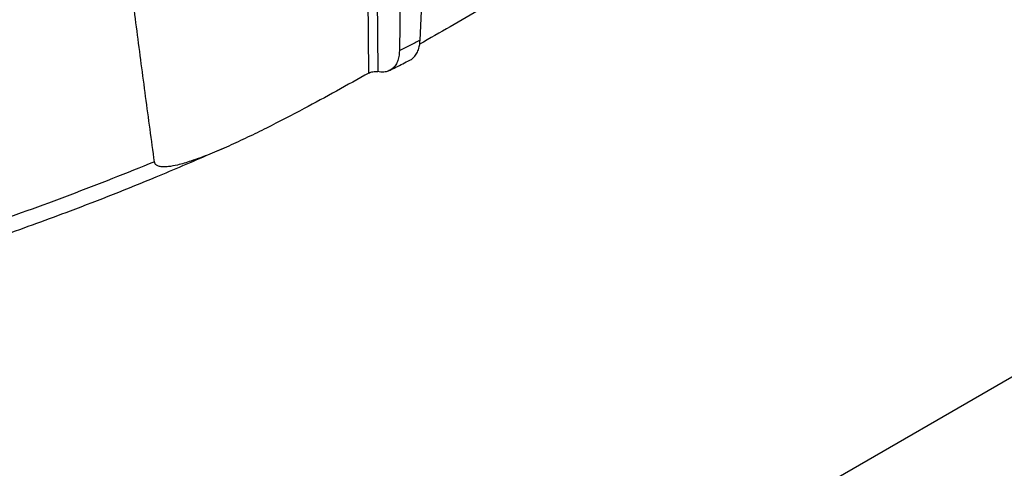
# Model space of a CAD drawing. Header units: millimetres. Extents: x 15 to 415, y 5 to 292.
# Tile 8 of 38: x 94.79 to 111.32, y 217.47 to 225.01. Entities that reach past the tile are written whole.
import ezdxf

# ---------------------------------------------------------------- set-up
doc = ezdxf.new("R2010")
doc.units = ezdxf.units.MM

msp = doc.modelspace()

# ---------------------------------------------------------------- linework, layer by layer
at = {"color": 8, "linetype": 'Continuous', "lineweight": 25}
for p, q in [((100.6522, 224.1103), (100.6067, 229.6001)), ((100.7545, 229.6677), (100.8004, 224.1332))]:
    msp.add_line(p, q, dxfattribs=at)
at = {"color": 7, "linetype": 'Continuous', "lineweight": 25}
for p, q in [((99.4546, 212.0878), (118.6879, 223.1909)), ((98.1077, 222.8019), (98.2142, 222.8471))]:
    msp.add_line(p, q, dxfattribs=at)
at = {"color": 7, "linetype": 'Continuous', "lineweight": 25, "flags": 128}
for points in [[(101.5143, 224.6631), (101.6376, 227.341), (101.7609, 230.019)], [(101.237, 229.7519), (101.2134, 228.0516), (101.1887, 226.2681), (101.1639, 224.4846)]]:
    msp.add_lwpolyline(points, dxfattribs=at)
at = {"color": 7, "linetype": 'Continuous', "lineweight": 25}
for points, knots in [([(97.0531, 222.6187), (97.0033, 222.9842), (96.9037, 223.7152), (96.7591, 224.8153), (96.6173, 225.9175), (96.5254, 226.6543), (96.4795, 227.0227)], [0, 0, 0, 0, 0.24999293, 0.49998899, 0.74999332, 1, 1, 1, 1]), ([(103.0924, 225.5082), (102.7341, 225.3011), (102.2042, 224.9949), (101.6744, 224.6921), (101.5029, 224.594)], [0, 0, 0, 0, 0.67622968, 1, 1, 1, 1]), ([(101.5143, 224.6631), (101.4561, 224.6332), (101.3396, 224.5735), (101.2225, 224.5142), (101.1639, 224.4846)], [0, 0, 0, 0, 0.5000661, 1, 1, 1, 1]), ([(101.3376, 224.3265), (101.3411, 224.3278), (101.3688, 224.3382), (101.4102, 224.3757), (101.4591, 224.4394), (101.4996, 224.5318), (101.5089, 224.6145), (101.5143, 224.6631)], [0, 0, 0, 0, 0.0321299, 0.2519258, 0.4655235, 0.6853528, 1, 1, 1, 1]), ([(101.1639, 224.4846), (101.162, 224.4519), (101.1581, 224.3856), (101.1333, 224.3011), (101.0948, 224.23), (101.0431, 224.176), (100.979, 224.1402), (100.8992, 224.1207), (100.8356, 224.1288), (100.8004, 224.1332)], [0, 0, 0, 0, 0.1358605, 0.2756395, 0.4115043, 0.5513113, 0.6872793, 0.827192, 1, 1, 1, 1]), ([(100.9997, 224.1534), (101.0352, 224.1711), (101.1489, 224.228), (101.2609, 224.286), (101.3379, 224.3258)], [0, 0, 0, 0, 0.312338, 1, 1, 1, 1]), ([(100.6522, 224.1103), (100.4709, 224.009), (100.1084, 223.8062), (99.535, 223.495), (99.0377, 223.2361), (98.6167, 223.0294), (98.2997, 222.8819), (97.9819, 222.7455), (97.6931, 222.6369), (97.4606, 222.5678), (97.3112, 222.5387), (97.2154, 222.5319), (97.1513, 222.5356), (97.0992, 222.5517), (97.0641, 222.578), (97.0562, 222.6073), (97.0531, 222.6187)], [0, 0, 0, 0, 0.1467083, 0.2934369, 0.4642374, 0.5497167, 0.6352371, 0.7221465, 0.8092317, 0.8726894, 0.9160791, 0.9367852, 0.9576608, 0.9753695, 0.9904229, 1, 1, 1, 1]), ([(100.6522, 224.1103), (100.6621, 224.1151), (100.682, 224.1247), (100.7195, 224.1335), (100.7561, 224.1371), (100.7834, 224.1362), (100.796, 224.134), (100.8004, 224.1332)], [0, 0, 0, 0, 0.2304131, 0.4611442, 0.6818383, 0.8880878, 1, 1, 1, 1]), ([(94.5068, 221.3823), (94.8863, 221.5189), (95.7596, 221.8331), (96.914, 222.2911), (97.6793, 222.619), (97.9771, 222.7466)], [0, 0, 0, 0, 0.3195191, 0.7351915, 1, 1, 1, 1]), ([(97.0531, 222.6187), (96.582, 222.4304), (95.64, 222.0539), (94.6657, 221.7058), (94.1788, 221.5319)], [0, 0, 0, 0, 0.5001447, 1, 1, 1, 1])]:
    msp.add_open_spline(points, degree=3, knots=knots, dxfattribs=at)

doc.saveas('drawing.dxf')
